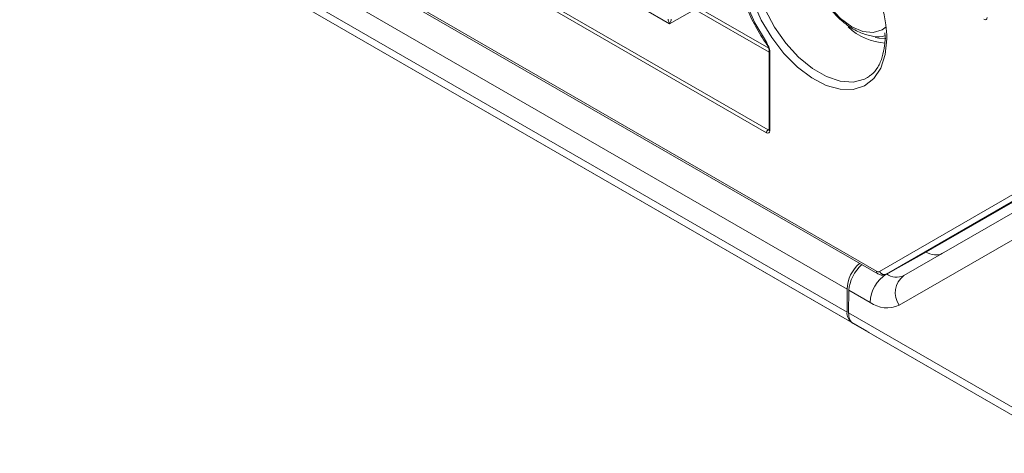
# Model space of a CAD drawing. Header units: millimetres. Extents: x 0 to 1118, y 0 to 864.
# Tile 32 of 256: x 220 to 241, y 64 to 73. Entities that reach past the tile are written whole.
import ezdxf

# ---------------------------------------------------------------- set-up
doc = ezdxf.new("R2010")
doc.units = ezdxf.units.MM

msp = doc.modelspace()

# ---------------------------------------------------------------- linework, layer by layer
at = {"color": 9, "linetype": 'Continuous', "lineweight": 0}
for p, q in [((235.9912, 70.5503), (95.2605, 151.7924)), ((95.2952, 151.8533), (236.026, 70.6112)), ((92.8909, 151.5452), (238.3609, 67.5672)), ((93.3507, 150.5262), (237.7242, 67.1812)), ((93.3507, 150.0319), (237.7242, 66.6869)), ((93.4543, 149.803), (237.8278, 66.4579)), ((233.9059, 72.8956), (233.3061, 73.2419)), ((234.4455, 73.2071), (233.9059, 72.8956)), ((236.0473, 72.2824), (234.4455, 73.2071)), ((234.4802, 73.268), (236.0375, 72.369)), ((236.0619, 72.2992), (236.0619, 70.5911)), ((236.026, 70.6112), (236.0473, 70.6243)), ((238.4234, 67.561), (242.1105, 69.6902)), ((242.2598, 69.6321), (238.5727, 67.5029)), ((242.3646, 68.865), (238.8455, 66.8328)), ((238.2205, 66.8947), (237.7665, 67.1568)), ((237.7591, 66.6667), (242.2582, 64.0695))]:
    msp.add_line(p, q, dxfattribs=at)
at = {"color": 7, "linetype": 'Continuous', "lineweight": 15}
for p, q in [((92.9167, 151.488), (238.3868, 67.5099)), ((93.7775, 149.6163), (238.151, 66.2713)), ((238.5389, 72.6982), (238.5435, 72.6217)), ((236.02, 72.4192), (236.0158, 72.4271)), ((236.0473, 72.3196), (236.0473, 70.6115)), ((238.1669, 71.7417), (238.2113, 71.771)), ((242.4824, 69.7403), (239.2865, 67.8947)), ((238.9491, 67.4699), (242.4682, 69.5021)), ((238.5727, 67.5029), (239.2865, 67.8947)), ((237.7242, 67.1812), (237.7242, 66.6869)), ((237.7665, 67.1568), (237.7591, 66.6667)), ((237.8278, 66.4579), (238.151, 66.2713)), ((242.3621, 63.8404), (237.8583, 66.4404)), ((238.1758, 66.257), (237.8583, 66.4404)), ((238.1758, 66.257), (238.1864, 66.2509)), ((238.1864, 66.2509), (238.1969, 66.2448)), ((238.1969, 66.2448), (242.7051, 63.6423))]:
    msp.add_line(p, q, dxfattribs=at)
at = {"color": 9, "linetype": 'Continuous', "lineweight": 0, "flags": 128}
for points in [[(237.9143, 74.6629), (237.6016, 75.0098), (237.2664, 75.2942), (236.9222, 75.5047), (236.5829, 75.6327), (236.2622, 75.6733), (235.9729, 75.6246), (235.7267, 75.4888), (235.5335, 75.2712), (235.4011, 74.9805), (235.3348, 74.6286), (235.3373, 74.2296), (235.4085, 73.7995), (235.5455, 73.3556), (235.7428, 72.9158), (235.9924, 72.4979)], [(237.2588, 75.0902), (237.1656, 75.0498), (237.0175, 74.9125), (236.9244, 74.7067), (236.8927, 74.4465), (236.9244, 74.1496), (237.0175, 73.8363), (237.1656, 73.5279), (237.3586, 73.2455), (237.5834, 73.0082), (237.8246, 72.8323), (238.0658, 72.7298), (238.2906, 72.7075), (238.4836, 72.7671), (238.565, 72.8275)], [(235.6824, 74.3437), (235.7141, 73.9778), (235.8076, 73.5913), (235.959, 73.2012), (236.1616, 72.8245), (236.4065, 72.4776), (236.683, 72.1758), (236.9791, 71.9322), (237.2819, 71.7574), (237.578, 71.6591), (237.8545, 71.6417), (238.0994, 71.7058), (238.1669, 71.7417)], [(238.5783, 72.6567), (238.5801, 72.5707), (238.5486, 72.2317), (238.4556, 71.9429), (238.3047, 71.7161), (238.1022, 71.5606), (237.8564, 71.4828), (237.5773, 71.4858), (237.2763, 71.5696), (236.9658, 71.7306), (236.6585, 71.9624), (236.367, 72.2554), (236.1032, 72.5976), (235.8779, 72.975), (235.7003, 73.3721)]]:
    msp.add_lwpolyline(points, dxfattribs=at)
at = {"color": 7, "linetype": 'Continuous', "lineweight": 15, "flags": 128}
msp.add_lwpolyline([(238.3332, 72.603), (238.4108, 72.5885), (238.5628, 72.5829)], dxfattribs=at)
at = {"color": 7, "linetype": 'Continuous', "lineweight": 15}
for centre, radius, start, end in [((235.3808, 72.474), 3.2028, 3.27047, 64.57989), ((238.6303, 73.7485), 1.2728, 226.24875, 266.22692), ((238.498, 67.1454), 0.7746, 130.37833, 177.3498), ((237.9746, 66.6622), 0.2515, 174.37962, 234.30196)]:
    msp.add_arc(centre, radius, start, end, dxfattribs=at)
at = {"color": 9, "linetype": 'Continuous', "lineweight": 0}
for centre, radius, start, end in [((236.0712, 72.3213), 0.024, 184.12934, 247.1908), ((236.0682, 70.5467), 0.077, 123.22971, 177.34769), ((236.0712, 70.6133), 0.024, 184.12934, 247.1908), ((238.9881, 66.8598), 0.7684, 122.60548, 177.39452), ((238.4223, 67.5605), 0.0617, 173.76508, 234.90224), ((238.5284, 67.6098), 0.1158, 204.9599, 292.52143), ((238.7938, 67.8137), 0.3772, 234.38183, 294.31395), ((239.2224, 67.0985), 0.4611, 126.35124, 215.18509), ((238.5867, 67.4058), 0.6287, 234.38183, 294.31395)]:
    msp.add_arc(centre, radius, start, end, dxfattribs=at)
for centre, major_axis, ratio, start_param, end_param in [((233.9053, 72.9361), (-0.0303, 0.0731), 0.2144725, 0.512654, 2.065997), ((233.9053, 72.9361), (0.0316, 0.0733), 0.2342279, 4.2315915, 5.7849345), ((240.667, 73.0753), (-0.05, 0.0866), 0.5772057, 2.356428, 3.9269197), ((235.9912, 70.632), (-0.05, 0.0866), 0.5772057, 2.356428, 3.9269197), ((236.0266, 70.6524), (-0.0237, 0.0441), 0.5765028, 2.3738137, 3.1714151), ((238.3609, 67.6693), (-0.0625, 0.1083), 0.5773087, 2.356465, 3.141737)]:
    msp.add_ellipse(centre, major_axis=major_axis, ratio=ratio, start_param=start_param, end_param=end_param, dxfattribs=at)
at = {"color": 7, "linetype": 'Continuous', "lineweight": 15}
for centre, major_axis, ratio, start_param, end_param in [((239.4142, 68.6044), (-0.365, 0.6553), 0.587367, 2.3653138, 3.150712), ((238.1201, 67.3609), (0.2564, 0.4293), 0.56722, 1.0266519, 2.3645419), ((238.1126, 66.8708), (0.2564, 0.4293), 0.56722, 2.3645419, 3.1499401)]:
    msp.add_ellipse(centre, major_axis=major_axis, ratio=ratio, start_param=start_param, end_param=end_param, dxfattribs=at)
for points, knots in [([(235.2985, 74.4175), (235.3011, 74.3333), (235.3076, 74.1222), (235.3834, 73.7592), (235.5139, 73.3467), (235.697, 72.9393), (235.8724, 72.6292), (235.9892, 72.464), (236.0203, 72.4199)], [0, 0, 0, 0, 0.1324435, 0.3316385, 0.5305703, 0.7292588, 0.9278416, 1, 1, 1, 1]), ([(237.081, 73.67), (237.0849, 73.6605), (237.1316, 73.5464), (237.2665, 73.3415), (237.4787, 73.0758), (237.7254, 72.8587), (237.9832, 72.7044), (238.2372, 72.6277), (238.4267, 72.6074), (238.5217, 72.6359), (238.5422, 72.6421)], [0, 0, 0, 0, 0.0146471, 0.1758351, 0.3376199, 0.5008521, 0.6667155, 0.8179947, 0.9606652, 1, 1, 1, 1]), ([(238.5435, 72.6217), (238.5438, 72.5657), (238.5443, 72.4973), (238.5325, 72.4394), (238.5303, 72.4289)], [0, 0, 0, 0, 0.8193158, 1, 1, 1, 1]), ([(236.0149, 72.4253), (236.0237, 72.4054), (236.0378, 72.3738), (236.0466, 72.3362), (236.0476, 72.3198), (236.0472, 72.3156), (236.0472, 72.3156)], [0, 0, 0, 0, 0.510059, 0.8063393, 0.9979894, 1, 1, 1, 1]), ([(238.5303, 72.4289), (238.5179, 72.3447), (238.4913, 72.1651), (238.3891, 71.9565), (238.2914, 71.8218), (238.217, 71.7811), (238.202, 71.773)], [0, 0, 0, 0, 0.28069379, 0.59824455, 0.91937148, 1, 1, 1, 1]), ([(236.0473, 70.6115), (236.047, 70.6087), (236.0466, 70.6042), (236.0466, 70.6046), (236.0466, 70.6047)], [0, 0, 0, 0, 0.6175999, 1, 1, 1, 1]), ([(238.3868, 67.5099), (238.3995, 67.5035), (238.4332, 67.4863), (238.4928, 67.4771), (238.5443, 67.4878), (238.5689, 67.5009), (238.5743, 67.5038)], [0, 0, 0, 0, 0.2171521, 0.5761453, 0.9066406, 1, 1, 1, 1])]:
    msp.add_open_spline(points, degree=3, knots=knots, dxfattribs=at)
at = {"color": 9, "linetype": 'Continuous', "lineweight": 0}
for points, knots in [([(236.0619, 72.2992), (236.0619, 72.3297), (236.051, 72.3646), (236.0241, 72.4315), (236.0081, 72.4647), (235.9924, 72.4979)], [0, 0, 0, 0, 0.5, 0.5, 1, 1, 1, 1]), ([(236.016, 72.4262), (236.013, 72.4308), (236.0017, 72.448), (235.9958, 72.4747), (235.9928, 72.4952), (235.9924, 72.4979)], [0, 0, 0, 0, 0.2423298, 0.9000264, 1, 1, 1, 1]), ([(235.9924, 72.4979), (235.9925, 72.4974), (235.9929, 72.4959), (235.9943, 72.4898), (235.9994, 72.4695), (236.006, 72.4454), (236.0146, 72.4296), (236.0166, 72.426)], [0, 0, 0, 0, 0.0178251, 0.0603148, 0.2344752, 0.8242137, 1, 1, 1, 1])]:
    msp.add_open_spline(points, degree=3, knots=knots, dxfattribs=at)

doc.saveas('drawing.dxf')
